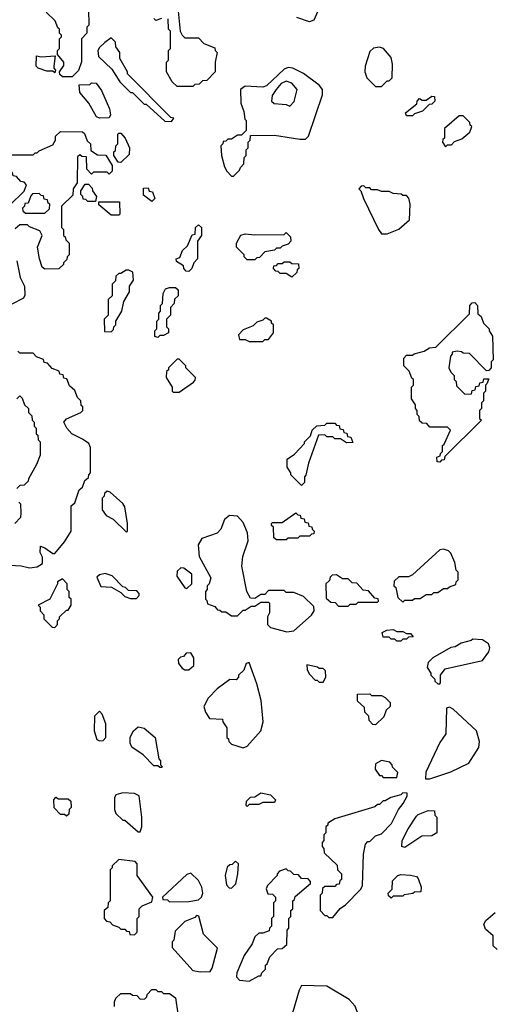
# Model space of a CAD drawing. Extents: x 2769579 to 2883812, y 684207 to 828660.
# Tile 142 of 256: x 2812165 to 2814601, y 734094 to 739154. Entities that reach past the tile are written whole.
import ezdxf

# ---------------------------------------------------------------- set-up
doc = ezdxf.new("R2010")
doc.units = 0

msp = doc.modelspace()

# ---------------------------------------------------------------- linework, layer by layer
at = {"layer": '0CON02XD'}
for points in [[(2813710, 739225), (2813678.3, 739151.7), (2813655, 739142.5), (2813590, 739165)], [(2812518.3, 739208.3), (2812520, 739125), (2812510, 739115), (2812510, 739085), (2812482.5, 739055), (2812483, 738937), (2812467, 738893), (2812435, 738860), (2812385, 738860), (2812371.7, 738871.7), (2812370, 738885), (2812391.7, 738918.3), (2812392.5, 738935), (2812360, 738975), (2812360, 738995), (2812370, 739005), (2812370, 739055), (2812380, 739065), (2812380, 739075), (2812370, 739085), (2812370, 739105), (2812361.7, 739111.7), (2812348.3, 739148.3), (2812301.7, 739191.7)], [(2812977.5, 739215), (2812990, 739095), (2813000, 739075), (2813015, 739060), (2813085, 739060), (2813111.7, 739031.7), (2813168.3, 739008.3), (2813170, 738995), (2813180, 738985), (2813170, 738935), (2813170, 738885), (2813128.3, 738841.7), (2813105, 738840), (2813088.3, 738821.7), (2813065, 738820), (2813055, 738810), (2812975, 738810), (2812950, 738835), (2812920, 738885), (2812920, 738935), (2812930, 738945), (2812930, 738995), (2812940, 739005), (2812940, 739095), (2812930, 739105), (2812928.3, 739158.3)], [(2812895, 739160), (2812865, 739150), (2812855, 739160)], [(2812945, 738630), (2812958.3, 738648.3), (2812941.7, 738651.7), (2812720, 738875), (2812720, 738885), (2812680, 738955), (2812680, 738985), (2812660, 739015), (2812658.3, 739038.3), (2812635, 739060), (2812603.6, 739036.4), (2812575, 739010), (2812567.5, 738995), (2812570, 738965), (2812639.3, 738899.3), (2812680, 738835), (2812735, 738780), (2812745, 738780), (2812805, 738720), (2812815, 738720), (2812911.7, 738631.7), (2812945, 738630)], [(2812345, 738880), (2812335, 738890), (2812305, 738890), (2812260, 738905), (2812250, 738915), (2812251.7, 738968.3), (2812275, 738962.5), (2812348.3, 738968.3), (2812340, 738915), (2812340, 738905), (2812350, 738895), (2812345, 738880)], [(2814025, 738810), (2814055, 738840), (2814065, 738840), (2814080, 738855), (2814082.5, 738925), (2814075, 738960), (2814036.4, 739006.4), (2814015, 739012.5), (2813985, 739007.5), (2813965, 738990), (2813942.5, 738915), (2813940, 738885), (2813950, 738855), (2813995, 738810), (2814025, 738810)], [(2813265, 738350), (2813295, 738380), (2813300, 738395), (2813317, 738413), (2813320, 738445), (2813330, 738455), (2813330, 738485), (2813340, 738495), (2813340, 738525), (2813350, 738535), (2813351.7, 738558.3), (2813475, 738560), (2813605, 738540), (2813635, 738540), (2813650, 738555), (2813721.7, 738768.3), (2813722.5, 738795), (2813705, 738817.5), (2813625, 738877.5), (2813570, 738905), (2813545, 738907.5), (2813525, 738900), (2813435, 738813.3), (2813415, 738807.5), (2813325, 738812.5), (2813300, 738795), (2813302.5, 738725), (2813318.3, 738681.7), (2813323, 738643), (2813330, 738635), (2813330, 738585), (2813305, 738560), (2813285, 738560), (2813255, 738540), (2813235, 738540), (2813225, 738530), (2813211.7, 738528.3), (2813210, 738515), (2813200, 738505), (2813202.5, 738455), (2813218.3, 738398.3), (2813230, 738375), (2813255, 738350), (2813265, 738350)], [(2812575, 738647.5), (2812560, 738655), (2812520, 738725), (2812475, 738780), (2812471.7, 738818.3), (2812525, 738820), (2812535, 738830), (2812558.3, 738828.3), (2812585, 738790), (2812627.5, 738695), (2812632.5, 738665), (2812625, 738650), (2812575, 738647.5)], [(2813555, 738710), (2813577, 738733), (2813592.5, 738795), (2813565, 738827.5), (2813535, 738837.5), (2813510, 738825), (2813483.3, 738795), (2813463.3, 738765), (2813460, 738735), (2813473, 738723), (2813535, 738717.5), (2813555, 738710)], [(2814185, 738660), (2814155, 738660), (2814150, 738675), (2814208.3, 738721.7), (2814210, 738735), (2814221.7, 738748.3), (2814235, 738740), (2814255, 738740), (2814285, 738760), (2814298.3, 738758.3), (2814300, 738735), (2814285, 738720), (2814271.7, 738718.3), (2814237, 738683), (2814195, 738670), (2814185, 738660)], [(2814355, 738500), (2814365, 738510), (2814385, 738510), (2814401.7, 738528.3), (2814438.3, 738541.7), (2814480, 738575), (2814490, 738605), (2814481.7, 738611.7), (2814480, 738625), (2814445, 738660), (2814425, 738660), (2814350, 738595), (2814350, 738545), (2814341.7, 738538.3), (2814340, 738525), (2814355, 738500)], [(2812125, 738460), (2812235, 738460), (2812245, 738470), (2812255, 738470), (2812265, 738480), (2812335, 738510), (2812350, 738535), (2812350, 738555), (2812375, 738580), (2812488.3, 738578.3), (2812498.3, 738568.3), (2812511.7, 738531.7), (2812530, 738515), (2812531.7, 738481.7), (2812565, 738460), (2812608.3, 738458.3), (2812640, 738405), (2812640, 738375), (2812625, 738360), (2812615, 738370), (2812545, 738370), (2812535, 738360), (2812510, 738385), (2812508.3, 738448.3), (2812485, 738450), (2812475, 738460), (2812461.7, 738448.3), (2812460, 738315), (2812440, 738285), (2812438.3, 738251.7), (2812380, 738195), (2812380, 738085), (2812390, 738075), (2812390, 738045), (2812398.3, 738038.3), (2812401.7, 738021.7), (2812420, 738005), (2812420, 737945), (2812410, 737935), (2812408.3, 737921.7), (2812390, 737905), (2812390, 737895), (2812367, 737873), (2812295, 737872.5), (2812281.2, 737881.2), (2812266.7, 737925), (2812257.5, 737985), (2812280, 738045), (2812268.3, 738068.3), (2812215, 738090), (2812205, 738100), (2812165, 738100), (2812141.7, 738078.3)], [(2812685, 738420), (2812671.7, 738421.7), (2812650, 738455), (2812650, 738475), (2812658.3, 738481.7), (2812660, 738505), (2812670, 738515), (2812670, 738565), (2812675, 738570), (2812685, 738570), (2812707.5, 738545), (2812730, 738495), (2812728.3, 738461.7), (2812685, 738420)], [(2812115, 738200), (2812188.3, 738271.7), (2812200, 738305), (2812188.3, 738318.3), (2812171.7, 738321.7), (2812148.3, 738348.3), (2812131.7, 738351.7), (2812128.3, 738368.3), (2812091.7, 738381.7), (2812075, 738400), (2812055, 738400), (2812041.7, 738388.3), (2812040, 738365), (2812020, 738335), (2812020, 738295), (2812000, 738275), (2812000, 738245), (2812025, 738220), (2812055, 738220), (2812085, 738200), (2812115, 738200)], [(2812555, 738220), (2812515, 738220), (2812505, 738230), (2812491.7, 738231.7), (2812490, 738245), (2812480, 738255), (2812480, 738275), (2812501.7, 738308.3), (2812518.3, 738308.3), (2812538.3, 738288.3), (2812540, 738275), (2812560, 738245), (2812555, 738220)], [(2812295, 738160), (2812318.3, 738181.7), (2812320, 738205), (2812311.7, 738211.7), (2812308.3, 738228.3), (2812291.7, 738231.7), (2812288.3, 738248.3), (2812275, 738250), (2812265, 738260), (2812231.7, 738258.3), (2812221.7, 738248.3), (2812208.3, 738211.7), (2812191.7, 738208.3), (2812190, 738195), (2812180, 738185), (2812181.7, 738171.7), (2812195, 738160), (2812295, 738160)], [(2812845, 738220), (2812801.7, 738251.7), (2812801.7, 738288.3), (2812825, 738290), (2812831.7, 738271.7), (2812848.3, 738268.3), (2812860, 738235), (2812845, 738220)], [(2814055, 738052.5), (2814115, 738077.5), (2814170, 738125), (2814172.5, 738205), (2814167, 738237), (2814155, 738250), (2814135, 738250), (2814127, 738257), (2814085, 738260), (2814065, 738270), (2814025, 738270), (2814005, 738280), (2813975, 738280), (2813965, 738290), (2813945, 738290), (2813935, 738300), (2813921.7, 738298.3), (2813910, 738285), (2813920, 738275), (2813932.5, 738235), (2814010, 738075), (2814025, 738052.5), (2814055, 738052.5)], [(2812675, 738150), (2812635, 738150), (2812571.7, 738201.7), (2812571.7, 738218.3), (2812678.3, 738218.3), (2812680, 738155), (2812675, 738150)], [(2813035, 737860), (2813021.7, 737861.7), (2813010, 737875), (2813008.3, 737888.3), (2812971.7, 737911.7), (2812970, 737925), (2812988.3, 737931.7), (2813001.7, 737968.3), (2813028.3, 737991.7), (2813051.7, 738048.3), (2813068.3, 738051.7), (2813070, 738085), (2813085, 738100), (2813100, 738085), (2813100, 738045), (2813080, 738015), (2813080, 737925), (2813060, 737905), (2813050, 737875), (2813035, 737860)], [(2813375, 737920), (2813335, 737920), (2813320, 737935), (2813320, 737945), (2813280, 737985), (2813280, 738005), (2813303, 738047), (2813325, 738052.5), (2813375, 738047.5), (2813525, 738050), (2813535, 738060), (2813557, 738037), (2813560, 738015), (2813545, 738000), (2813515, 737990), (2813505, 737980), (2813485, 737980), (2813475, 737970), (2813425, 737960), (2813398.3, 737931.7), (2813385, 737930), (2813375, 737920)], [(2812150, 737915), (2812168.3, 737828.3), (2812190, 737785), (2812191.7, 737738.3), (2812185, 737722.5), (2812125, 737692.5)], [(2813565, 737830), (2813535, 737850), (2813505, 737850), (2813495, 737860), (2813481.7, 737861.7), (2813470, 737875), (2813471.7, 737888.3), (2813485, 737890), (2813495, 737900), (2813515, 737900), (2813525, 737910), (2813555, 737910), (2813565, 737900), (2813598.3, 737898.3), (2813600, 737875), (2813591.7, 737868.3), (2813590, 737855), (2813565, 737830)], [(2812635, 737550), (2812648.3, 737561.7), (2812650, 737575), (2812660, 737585), (2812660, 737605), (2812690, 737655), (2812700, 737705), (2812730, 737755), (2812730, 737785), (2812750, 737815), (2812747, 737857), (2812727, 737867), (2812713, 737867), (2812685, 737850), (2812675, 737850), (2812660, 737835), (2812658.3, 737811.7), (2812640, 737795), (2812640, 737735), (2812620, 737715), (2812620, 737635), (2812600, 737615), (2812601.7, 737551.7), (2812635, 737550)], [(2812875, 737520), (2812860, 737525), (2812860, 737555), (2812870, 737565), (2812870, 737605), (2812880, 737615), (2812880, 737645), (2812890, 737655), (2812890, 737685), (2812900, 737695), (2812903, 737747), (2812915, 737770), (2812935, 737777.5), (2812967, 737777), (2812980, 737765), (2812980, 737735), (2812961.7, 737718.3), (2812960, 737695), (2812940, 737675), (2812940, 737635), (2812920, 737615), (2812920, 737575), (2812930, 737565), (2812930, 737545), (2812905, 737530), (2812885, 737530), (2812875, 737520)], [(2814325, 736880), (2814311.7, 736881.7), (2814310, 736905), (2814328.3, 736911.7), (2814330, 736925), (2814340, 736935), (2814340, 736965), (2814348.3, 736971.7), (2814380, 737045), (2814365, 737060), (2814275, 737060), (2814258.3, 737078.3), (2814235, 737080), (2814221.7, 737091.7), (2814220, 737115), (2814210, 737125), (2814210, 737145), (2814200, 737155), (2814200, 737175), (2814180, 737205), (2814180, 737265), (2814190, 737275), (2814190, 737305), (2814181.7, 737311.7), (2814168.3, 737348.3), (2814140, 737375), (2814140, 737415), (2814155, 737430), (2814185, 737430), (2814193, 737437), (2814245, 737450), (2814273, 737467), (2814305, 737470), (2814478.3, 737641.7), (2814480, 737685), (2814491.7, 737698.3), (2814505, 737700), (2814520, 737685), (2814521.7, 737641.7), (2814538.3, 737628.3), (2814550, 737595), (2814580, 737565), (2814580, 737555), (2814597, 737527), (2814600, 737405), (2814590, 737395), (2814590, 737365), (2814578.3, 737351.7), (2814565, 737350), (2814478.3, 737438.3), (2814445, 737440), (2814437, 737447), (2814415, 737450), (2814390, 737445), (2814390, 737435), (2814380, 737425), (2814372.5, 737365), (2814381.7, 737341.7), (2814400, 737325), (2814400, 737305), (2814410, 737295), (2814411.7, 737271.7), (2814455, 737230), (2814488.3, 737231.7), (2814491.7, 737248.3), (2814508.3, 737251.7), (2814511.7, 737268.3), (2814528.3, 737271.7), (2814531.7, 737288.3), (2814548.3, 737291.7), (2814551.7, 737308.3), (2814578.3, 737308.3), (2814568.3, 737281.7), (2814560, 737275), (2814560, 737245), (2814550, 737235), (2814550, 737195), (2814540, 737185), (2814540, 737155), (2814530, 737145), (2814530, 737105), (2814540, 737095), (2814351.7, 736908.3), (2814348.3, 736891.7), (2814335, 736890), (2814325, 736880)], [(2813415, 737500), (2813425, 737510), (2813445, 737510), (2813470, 737545), (2813470, 737585), (2813460, 737595), (2813460, 737605), (2813435, 737620), (2813425, 737620), (2813415, 737610), (2813385, 737600), (2813365, 737580), (2813315, 737560), (2813290, 737535), (2813295, 737510), (2813325, 737510), (2813345, 737500), (2813415, 737500)], [(2812215, 736336.7), (2812255, 736342.5), (2812281.7, 736358.3), (2812281.7, 736391.7), (2812270, 736415), (2812271.7, 736448.3), (2812295, 736440), (2812335, 736410), (2812345, 736410), (2812395, 736470), (2812430, 736525), (2812430, 736655), (2812448.3, 736671.7), (2812471.7, 736738.3), (2812488.3, 736751.7), (2812500, 736785), (2812518.3, 736801.7), (2812520, 736815), (2812530, 736825), (2812530, 736955), (2812520, 736975), (2812488.3, 736998.3), (2812432.5, 737025), (2812407.5, 737055), (2812392.5, 737085), (2812405, 737102.5), (2812480, 737135), (2812490, 737145), (2812490, 737165), (2812481.7, 737171.7), (2812480, 737195), (2812461.7, 737211.7), (2812448.3, 737248.3), (2812421.7, 737271.7), (2812408.3, 737308.3), (2812391.7, 737311.7), (2812388.3, 737328.3), (2812371.7, 737331.7), (2812368.3, 737348.3), (2812331.7, 737361.7), (2812308.3, 737388.3), (2812291.7, 737391.7), (2812288.3, 737408.3), (2812251.7, 737421.7), (2812235, 737440), (2812165, 737440), (2812155, 737450)], [(2812985, 737240), (2813058.3, 737291.7), (2813068.3, 737301.7), (2813070, 737315), (2813020, 737365), (2813020, 737375), (2812985, 737410), (2812975, 737410), (2812930, 737365), (2812930, 737355), (2812920, 737345), (2812917.5, 737315), (2812950, 737265), (2812950, 737245), (2812955, 737240), (2812985, 737240)], [(2812150, 737205), (2812165, 737220), (2812178.3, 737208.3), (2812190, 737175), (2812210, 737155), (2812210, 737135), (2812228.3, 737118.3), (2812230, 737095), (2812240, 737085), (2812240, 737065), (2812250, 737055), (2812250, 737025), (2812258.3, 737018.3), (2812260, 736995), (2812270, 736985), (2812270, 736915), (2812251.7, 736868.3), (2812210, 736795), (2812208.3, 736781.7), (2812188.3, 736761.7), (2812165, 736760), (2812150, 736745)], [(2813615, 736760), (2813560, 736815), (2813560, 736825), (2813540, 736855), (2813540, 736895), (2813578.3, 736921.7), (2813630, 736975), (2813630, 736985), (2813660, 737015), (2813670, 737045), (2813693, 737067), (2813735, 737070), (2813745, 737080), (2813785, 737080), (2813795, 737070), (2813808.3, 737068.3), (2813811.7, 737051.7), (2813828.3, 737048.3), (2813831.7, 737031.7), (2813848.3, 737028.3), (2813851.7, 737011.7), (2813868.3, 737008.3), (2813878.3, 736981.7), (2813845, 736980), (2813815, 737000), (2813785, 737000), (2813775, 737010), (2813745, 737010), (2813735, 737020), (2813701.7, 737018.3), (2813650, 736875), (2813637, 736813), (2813630, 736805), (2813630, 736775), (2813615, 736760)], [(2812715, 736520), (2812720, 736525), (2812720, 736565), (2812705, 736650), (2812695, 736667.5), (2812630, 736725), (2812615, 736730), (2812601.7, 736718.3), (2812600, 736705), (2812590, 736695), (2812590, 736635), (2812610, 736605), (2812646.4, 736586.4), (2812715, 736520)], [(2812160, 736675), (2812170, 736665), (2812171.7, 736618.3), (2812170, 736595), (2812140, 736565)], [(2813538.3, 736008.3), (2813575, 736012.5), (2813666.4, 736093.6), (2813680, 736115), (2813678.3, 736138.3), (2813625, 736190), (2813575, 736210), (2813535, 736210), (2813525, 736220), (2813445, 736220), (2813425, 736200), (2813405, 736200), (2813375, 736180), (2813351.7, 736181.7), (2813332.5, 736215), (2813307.5, 736345), (2813312.5, 736395), (2813340, 736475), (2813337, 736517), (2813315, 736570), (2813285, 736602.5), (2813244.1, 736605.9), (2813217.5, 736585), (2813200, 736535), (2813180, 736515), (2813101.7, 736488.3), (2813082.5, 736455), (2813087.5, 736395), (2813147.5, 736285), (2813140, 736255), (2813130, 736245), (2813130, 736225), (2813120, 736215), (2813120, 736175), (2813128.3, 736168.3), (2813131.7, 736151.7), (2813168.3, 736138.3), (2813181.7, 736121.7), (2813195, 736120), (2813205, 736110), (2813225, 736110), (2813255, 736090), (2813285, 736090), (2813315, 736120), (2813325, 736120), (2813355, 736140), (2813375, 736140), (2813405, 736160), (2813445, 736160), (2813450, 736155), (2813450, 736105), (2813440, 736085), (2813440, 736045), (2813455, 736030), (2813538.3, 736008.3)], [(2813535, 736480), (2813485, 736480), (2813471.7, 736491.7), (2813470, 736545), (2813460, 736555), (2813460, 736565), (2813465, 736570), (2813515, 736570), (2813585, 736620), (2813595, 736610), (2813608.3, 736608.3), (2813611.7, 736591.7), (2813628.3, 736588.3), (2813631.7, 736571.7), (2813648.3, 736568.3), (2813651.7, 736551.7), (2813668.3, 736548.3), (2813670, 736535), (2813680, 736525), (2813678.3, 736511.7), (2813665, 736510), (2813655, 736500), (2813605, 736500), (2813595, 736490), (2813545, 736490), (2813535, 736480)], [(2814135, 736160), (2814145, 736170), (2814185, 736170), (2814195, 736180), (2814225, 736180), (2814255, 736200), (2814285, 736200), (2814295, 736210), (2814315, 736210), (2814345, 736230), (2814365, 736230), (2814375, 736240), (2814408.3, 736251.7), (2814410, 736265), (2814420, 736275), (2814420, 736315), (2814410, 736325), (2814402.5, 736365), (2814381.7, 736411.7), (2814370, 736425), (2814345, 736432.5), (2814325, 736430), (2814185, 736300), (2814165, 736290), (2814115, 736290), (2814091.7, 736268.3), (2814090, 736245), (2814100, 736235), (2814110, 736185), (2814135, 736160)], [(2812115, 736350), (2812173, 736347), (2812215, 736336.7)], [(2813025, 736230), (2813050, 736255), (2813050, 736305), (2813010, 736335), (2812993, 736337), (2812975, 736320), (2812973.6, 736293.6), (2813013.6, 736233.6), (2813025, 736230)], [(2812765, 736180), (2812780, 736195), (2812780, 736205), (2812768.3, 736218.3), (2812725, 736220), (2812710, 736235), (2812695, 736240), (2812640, 736295), (2812605, 736307.5), (2812575, 736300), (2812561.7, 736288.3), (2812581.7, 736241.7), (2812637, 736237), (2812685, 736210), (2812705, 736190), (2812735, 736180), (2812765, 736180)], [(2813855, 736140), (2813865, 736150), (2813895, 736150), (2813905, 736160), (2814005, 736160), (2814010, 736165), (2814008.3, 736178.3), (2813991.7, 736181.7), (2813958.3, 736218.3), (2813931.7, 736221.7), (2813898.3, 736258.3), (2813875, 736260), (2813855, 736280), (2813825, 736280), (2813795, 736300), (2813771.7, 736298.3), (2813761.7, 736288.3), (2813758.3, 736271.7), (2813740, 736255), (2813741.7, 736181.7), (2813765, 736160), (2813788.3, 736158.3), (2813805, 736140), (2813855, 736140)], [(2812345, 736030), (2812360, 736045), (2812360, 736065), (2812370, 736075), (2812370, 736085), (2812405, 736120), (2812415, 736120), (2812430, 736145), (2812430, 736175), (2812420, 736185), (2812420, 736215), (2812410, 736225), (2812410, 736255), (2812385, 736280), (2812360, 736265), (2812360, 736255), (2812320, 736175), (2812260, 736145), (2812270, 736135), (2812270, 736115), (2812290, 736095), (2812290, 736075), (2812331.7, 736031.7), (2812345, 736030)], [(2814125, 735960), (2814105, 735960), (2814095, 735970), (2814075, 735970), (2814065, 735980), (2814035, 735980), (2814030, 736005), (2814053, 736017), (2814085, 736020), (2814105, 736010), (2814135, 736010), (2814155, 736000), (2814175, 736000), (2814188.3, 735981.7), (2814165, 735980), (2814155, 735970), (2814135, 735970), (2814125, 735960)], [(2814325, 735740), (2814330, 735745), (2814330, 735785), (2814353, 735817), (2814545, 735860), (2814577.5, 735905), (2814582.5, 735925), (2814576.4, 735946.4), (2814545, 735967.5), (2814495, 735970), (2814487, 735963), (2814435, 735950), (2814405, 735930), (2814383, 735927), (2814290, 735875), (2814265, 735850), (2814260, 735825), (2814280, 735795), (2814280, 735785), (2814300, 735765), (2814300, 735755), (2814315, 735740), (2814325, 735740)], [(2813035, 735812.5), (2813060, 735835), (2813060, 735875), (2813045, 735900), (2813021.7, 735898.3), (2813008.3, 735881.7), (2812991.7, 735878.3), (2812980, 735865), (2812982.5, 735845), (2813000.7, 735820.7), (2813015, 735812.5), (2813035, 735812.5)], [(2813315, 735412.5), (2813335, 735420), (2813405, 735500), (2813416.7, 735545), (2813406.2, 735655), (2813385, 735740), (2813345, 735850), (2813330, 735845), (2813318.3, 735811.7), (2813290, 735785), (2813290, 735775), (2813278.3, 735761.7), (2813245, 735762.5), (2813180, 735715), (2813133.6, 735666.4), (2813112.5, 735625), (2813120, 735595), (2813141.7, 735561.7), (2813208.3, 735558.3), (2813210, 735545), (2813230, 735515), (2813230, 735465), (2813238.3, 735458.3), (2813240, 735445), (2813255, 735430), (2813315, 735412.5)], [(2813725, 735750), (2813740, 735775), (2813738.3, 735808.3), (2813725, 735820), (2813705, 735820), (2813697, 735827), (2813641.7, 735838.3), (2813643, 735813), (2813655, 735790), (2813685, 735760), (2813695, 735760), (2813705, 735750), (2813725, 735750)], [(2813995, 735530), (2813981.7, 735531.7), (2813961.7, 735551.7), (2813960, 735575), (2813940, 735595), (2813938.3, 735618.3), (2813901.7, 735651.7), (2813901.7, 735688.3), (2813965, 735690), (2813975, 735680), (2814025, 735680), (2814045, 735670), (2814070, 735645), (2814070, 735625), (2814050, 735605), (2814038.3, 735571.7), (2813995, 735530)], [(2812575, 735447.5), (2812595, 735450), (2812607.5, 735465), (2812607.5, 735535), (2812590, 735585), (2812575, 735600), (2812550, 735575), (2812548.3, 735498.3), (2812562.5, 735455), (2812575, 735447.5)], [(2814251.7, 735251.7), (2814275, 735252.5), (2814381.7, 735288.3), (2814475, 735332.5), (2814527, 735413), (2814530, 735445), (2814515, 735500), (2814395, 735610), (2814375, 735620), (2814360, 735615), (2814357, 735483), (2814325, 735440), (2814253, 735287), (2814251.7, 735251.7)], [(2812895, 735310), (2812885, 735310), (2812875, 735320), (2812855, 735320), (2812800, 735375), (2812742.5, 735415), (2812732.5, 735435), (2812733, 735467), (2812750.7, 735499.3), (2812775, 735520), (2812805, 735512.5), (2812862.5, 735465), (2812880, 735355), (2812890, 735345), (2812890, 735325), (2812900, 735315), (2812895, 735310)], [(2814105, 735260), (2814110, 735285), (2814081.7, 735311.7), (2814080, 735325), (2814068.3, 735338.3), (2814025, 735347.5), (2813995, 735330), (2813993, 735303), (2814015, 735270), (2814025, 735270), (2814035, 735260), (2814105, 735260)], [(2812785, 734980), (2812792.5, 735005), (2812792.5, 735055), (2812780, 735165), (2812755, 735177.5), (2812695, 735180), (2812660, 735170), (2812652.5, 735155), (2812652.5, 735095), (2812660, 735075), (2812695, 735040), (2812705, 735040), (2812775, 734980), (2812785, 734980)], [(2813335, 735110), (2813330, 735115), (2813331.7, 735138.3), (2813351.7, 735158.3), (2813375, 735160), (2813405, 735180), (2813455, 735170), (2813480, 735145), (2813475, 735130), (2813415, 735130), (2813395, 735120), (2813345, 735120), (2813335, 735110)], [(2813775, 734540), (2813813.6, 734586.4), (2813840, 734605), (2813920, 734685), (2813927.5, 734705), (2813932.5, 734865), (2813943, 734917), (2813955, 734930), (2813965, 734930), (2813995, 734960), (2814025, 734970), (2814076.4, 735023.6), (2814112.5, 735095), (2814137.5, 735125), (2814157, 735163), (2814158.3, 735178.3), (2814135, 735180), (2814125, 735170), (2814073, 735157), (2814045, 735140), (2814035, 735140), (2814015, 735120), (2814005, 735120), (2813991.7, 735108.3), (2813785, 735047.5), (2813750, 735025), (2813750, 735015), (2813740, 735005), (2813740, 734975), (2813730, 734965), (2813730, 734935), (2813720, 734925), (2813720, 734905), (2813730, 734895), (2813731.7, 734871.7), (2813798.3, 734808.3), (2813800, 734785), (2813820, 734765), (2813820, 734735), (2813811.7, 734728.3), (2813808.3, 734711.7), (2813795, 734710), (2813785, 734700), (2813735, 734700), (2813721.7, 734688.3), (2813720, 734665), (2813710, 734655), (2813710, 734575), (2813735, 734550), (2813745, 734550), (2813755, 734540), (2813775, 734540)], [(2812405, 735060), (2812395, 735070), (2812375, 735070), (2812343, 735103), (2812340, 735145), (2812351.7, 735158.3), (2812365, 735150), (2812415, 735150), (2812428.3, 735138.3), (2812430, 735105), (2812420, 735095), (2812418.3, 735071.7), (2812405, 735060)], [(2814145, 734900), (2814130, 734905), (2814132.5, 734935), (2814162.5, 734995), (2814205, 735060), (2814215, 735070), (2814265, 735090), (2814298.3, 735088.3), (2814300, 735065), (2814310, 735055), (2814310, 734975), (2814285, 734960), (2814233, 734957), (2814145, 734900)], [(2812755, 734450), (2812770, 734465), (2812770, 734535), (2812780, 734545), (2812780, 734585), (2812795, 734600), (2812845, 734620), (2812850, 734645), (2812770, 734755), (2812770, 734815), (2812758.3, 734828.3), (2812675, 734837.5), (2812640, 734805), (2812640, 734795), (2812630, 734785), (2812630, 734625), (2812620, 734615), (2812618.3, 734591.7), (2812600, 734575), (2812600, 734535), (2812611.7, 734521.7), (2812628.3, 734518.3), (2812641.7, 734501.7), (2812675, 734490), (2812685, 734480), (2812705, 734480), (2812715, 734470), (2812728.3, 734468.3), (2812731.7, 734451.7), (2812755, 734450)], [(2813255, 734690), (2813277, 734713), (2813287.5, 734765), (2813290, 734815), (2813275, 734830), (2813258.3, 734811.7), (2813245, 734810), (2813231.7, 734798.3), (2813222.5, 734755), (2813228.3, 734708.3), (2813241.7, 734691.7), (2813255, 734690)], [(2812935, 734620), (2813035, 734622.5), (2813085, 734630), (2813100, 734645), (2813107.5, 734665), (2813102.5, 734695), (2813085, 734730), (2813045, 734767.5), (2813025, 734760), (2812900, 734645), (2812901.7, 734631.7), (2812925, 734630), (2812935, 734620)], [(2813345, 734212.5), (2813395, 734240), (2813405, 734240), (2813410, 734255), (2813430, 734275), (2813430, 734295), (2813438.3, 734301.7), (2813451.7, 734338.3), (2813491.7, 734378.3), (2813515, 734380), (2813538.3, 734401.7), (2813540, 734475), (2813550, 734485), (2813550, 734535), (2813560, 734545), (2813560, 734575), (2813570, 734585), (2813570, 734625), (2813578.3, 734631.7), (2813581.7, 734648.3), (2813660, 734715), (2813660, 734725), (2813648.3, 734738.3), (2813615, 734740), (2813598.3, 734758.3), (2813575, 734760), (2813558.3, 734778.3), (2813545, 734780), (2813535, 734790), (2813501.7, 734778.3), (2813490, 734765), (2813490, 734755), (2813440, 734705), (2813433, 734687), (2813441.7, 734661.7), (2813465, 734660), (2813480, 734645), (2813480, 734625), (2813470, 734615), (2813470, 734545), (2813460, 734535), (2813460, 734495), (2813450, 734485), (2813448.3, 734471.7), (2813415, 734460), (2813395, 734460), (2813375, 734440), (2813360, 734405), (2813320, 734345), (2813282.5, 734255), (2813280, 734235), (2813295, 734217.5), (2813345, 734212.5)], [(2814075, 734640), (2814061.7, 734651.7), (2814060, 734665), (2814080, 734685), (2814081.7, 734728.3), (2814110, 734755), (2814125, 734760), (2814175, 734757.5), (2814205, 734750), (2814215, 734740), (2814230, 734695), (2814228.3, 734671.7), (2814195, 734670), (2814187, 734663), (2814143, 734657), (2814135, 734650), (2814085, 734650), (2814075, 734640)], [(2814620, 734375), (2814600, 734395), (2814600, 734445), (2814560.7, 734480.7), (2814552.5, 734505), (2814562.5, 734525), (2814610, 734565)], [(2813095, 734260), (2813145, 734262.5), (2813155, 734280), (2813181.7, 734381.7), (2813110, 734455), (2813087, 734547), (2813075, 734550), (2813065, 734540), (2813015, 734520), (2812965, 734470), (2812957, 734423), (2812950, 734415), (2812950, 734385), (2813055, 734267.5), (2813095, 734260)], [(2812653, 734083), (2812653, 734107), (2812660, 734125), (2812685, 734150), (2812735, 734150), (2812745, 734140), (2812768.3, 734138.3), (2812785, 734120), (2812808.3, 734121.7), (2812818.3, 734131.7), (2812820, 734145), (2812845, 734170), (2812865, 734170), (2812875, 734160), (2812895, 734160), (2812905, 734150), (2812935, 734150), (2812967, 734127), (2812977.5, 734045)], [(2813685, 733930), (2813715, 733960), (2813735, 734010), (2813755, 734030), (2813775, 734027.5), (2813848.3, 733998.3), (2813895, 733990), (2813905, 733980), (2813920, 733995), (2813910, 734045), (2813900, 734055), (2813890, 734085), (2813859.3, 734119.3), (2813745, 734187.5), (2813615, 734190), (2813603, 734167), (2813570, 734055), (2813557, 734043), (2813505, 734037.5), (2813460, 734025), (2813473, 734013), (2813497, 734007), (2813655, 733932.5), (2813685, 733930)]]:
    msp.add_lwpolyline(points, dxfattribs=at)

doc.saveas('drawing.dxf')
